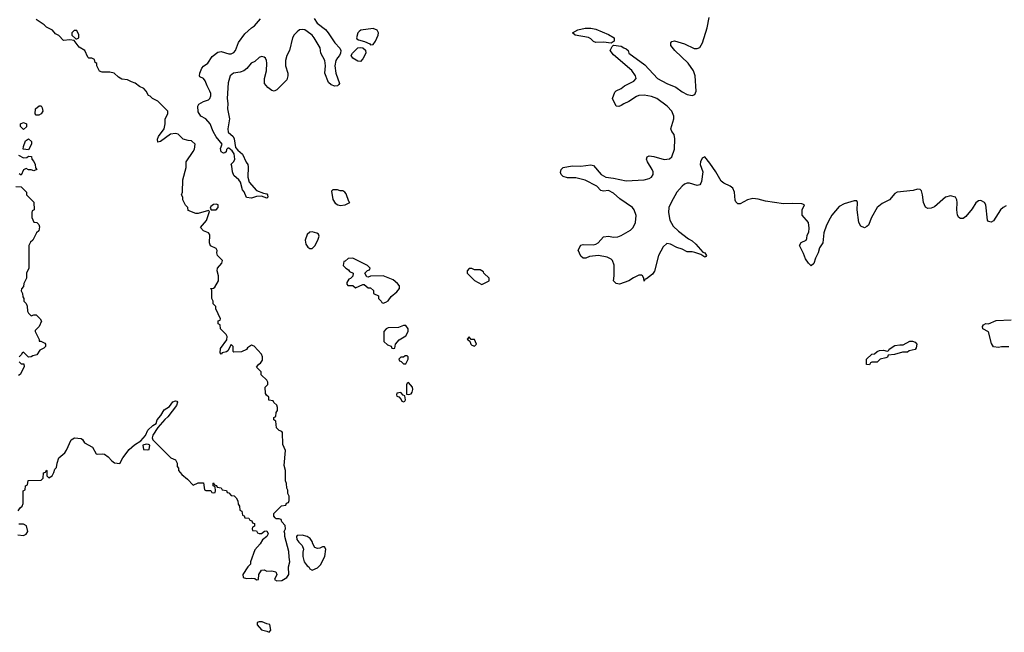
# Model space of a CAD drawing. Header units: inches. Extents: x 2792272 to 2951639, y 860504 to 1033803.
# Tile 130 of 209: x 2843599 to 2851375, y 1013952 to 1018794. Entities that reach past the tile are written whole.
import ezdxf

# ---------------------------------------------------------------- set-up
doc = ezdxf.new("R2010")
doc.units = ezdxf.units.IN
doc.header["$MEASUREMENT"] = 0
doc.layers.add('C8041', color=7, linetype='Continuous')
doc.layers.add('C8051', color=7, linetype='Continuous')

msp = doc.modelspace()

# ---------------------------------------------------------------- linework, layer by layer
at = {"layer": 'C8041', "color": 4}
for points, elevation in [([(2843587.3, 1014912.7), (2843603.1, 1014936.9), (2843618, 1014950), (2843628, 1014970), (2843626, 1015070), (2843642, 1015078), (2843646, 1015110), (2843662, 1015118), (2843667.3, 1015152.7), (2843770, 1015154), (2843786, 1015170), (2843787.3, 1015212.7), (2843802, 1015218), (2843810, 1015234), (2843814, 1015230), (2843814, 1015190), (2843830, 1015174), (2843855.3, 1015190), (2843870, 1015214), (2843878, 1015242), (2843890, 1015254), (2843895.3, 1015290), (2843908.7, 1015331.3), (2843956, 1015370), (2843970, 1015391.3), (2844006.3, 1015473.7), (2844032, 1015488), (2844084, 1015484), (2844096.3, 1015476.3), (2844111, 1015450), (2844174, 1015414), (2844203, 1015363), (2844210, 1015358.8), (2844250, 1015362), (2844270, 1015358.8), (2844298.8, 1015338.8), (2844326.2, 1015306.2), (2844348, 1015292), (2844390, 1015286.8), (2844413.2, 1015330), (2844464.2, 1015395.8), (2844507.2, 1015432.8), (2844555.5, 1015464.5), (2844592.3, 1015507.7), (2844610, 1015550.8), (2844650, 1015586.8), (2844678, 1015602), (2844686, 1015630), (2844714.5, 1015665.5), (2844740.9, 1015710), (2844782.5, 1015737.5), (2844810, 1015773.4), (2844830, 1015781), (2844839.8, 1015779.8), (2844844.7, 1015770), (2844836.7, 1015743.3), (2844770, 1015654), (2844745.2, 1015634.8), (2844691.3, 1015570), (2844651.3, 1015510), (2844644.7, 1015490), (2844650, 1015474), (2844794, 1015330), (2844830, 1015314), (2844842, 1015290), (2844843.6, 1015263.6), (2844854, 1015250), (2844854, 1015230), (2844879.6, 1015199.6), (2844923.6, 1015163.6), (2844970, 1015114), (2845010, 1015134), (2845050, 1015134), (2845058, 1015078), (2845070, 1015074), (2845110, 1015074), (2845118, 1015058), (2845130, 1015054), (2845142, 1015058), (2845146, 1015070), (2845142, 1015102), (2845126, 1015110), (2845126, 1015130), (2845130, 1015134), (2845138, 1015118), (2845152.7, 1015112.7), (2845158, 1015098), (2845190, 1015094), (2845198, 1015078), (2845232.7, 1015072.7), (2845238, 1015058), (2845250, 1015054), (2845270, 1015034), (2845294, 1015030), (2845310, 1015014), (2845322, 1014990), (2845323.6, 1014963.6), (2845334, 1014950), (2845338, 1014918), (2845354, 1014910), (2845358, 1014878), (2845372.7, 1014872.7), (2845378, 1014858), (2845410, 1014854), (2845418, 1014838), (2845432.7, 1014832.7), (2845438, 1014818), (2845452.7, 1014812.7), (2845454, 1014790), (2845438, 1014782), (2845434, 1014770), (2845438, 1014758), (2845470, 1014754), (2845478, 1014738), (2845490, 1014734), (2845510, 1014734), (2845532.7, 1014752.7), (2845550, 1014754), (2845554, 1014750), (2845562, 1014730), (2845551.3, 1014710), (2845518, 1014682), (2845498, 1014650), (2845456.9, 1014603.1), (2845422, 1014510), (2845422, 1014490), (2845402, 1014470), (2845362, 1014410), (2845365.4, 1014385.4), (2845390, 1014378), (2845430, 1014381), (2845456.9, 1014376.9), (2845470, 1014366), (2845486, 1014370), (2845488, 1014410), (2845510, 1014442), (2845530, 1014444.7), (2845550, 1014436), (2845590, 1014438.8), (2845622, 1014430), (2845630.7, 1014409.3), (2845612, 1014370), (2845630, 1014358), (2845670, 1014360.7), (2845710, 1014384.7), (2845724, 1014410), (2845722, 1014470), (2845733.2, 1014510), (2845726.3, 1014546.3), (2845725.2, 1014590), (2845694, 1014710), (2845694, 1014734), (2845688, 1014750), (2845698, 1014770), (2845696.4, 1014796.4), (2845670, 1014826), (2845663.1, 1014843.1), (2845649.2, 1014849.2), (2845626, 1014850), (2845616.4, 1014856.4), (2845606, 1014870), (2845606, 1014890), (2845667.3, 1014952.7), (2845702, 1014958), (2845707.3, 1014972.7), (2845722, 1014978), (2845727.3, 1014992.7), (2845727.3, 1015027.3), (2845718, 1015050), (2845716.4, 1015076.4), (2845708, 1015090), (2845707.3, 1015127.3), (2845698, 1015150), (2845698, 1015230), (2845688, 1015270), (2845698, 1015390), (2845676.4, 1015436.4), (2845675.3, 1015530), (2845670, 1015538), (2845647.3, 1015547.3), (2845627.3, 1015567.3), (2845622, 1015622), (2845606, 1015630), (2845606, 1015650), (2845622, 1015658), (2845626, 1015690), (2845635.3, 1015704.7), (2845635.3, 1015730), (2845630, 1015746), (2845607.3, 1015767.3), (2845602, 1015782), (2845567.3, 1015787.3), (2845566, 1015810), (2845547.3, 1015827.3), (2845540.4, 1015840.4), (2845538, 1015890), (2845558, 1015910), (2845558, 1015930), (2845550, 1015946), (2845507.3, 1015987.3), (2845506, 1016010), (2845468.7, 1016048.7), (2845488, 1016070), (2845502, 1016078), (2845517.2, 1016102.8), (2845517.2, 1016130), (2845509, 1016150), (2845450, 1016213.2), (2845430, 1016222), (2845399.6, 1016200.4), (2845390, 1016186), (2845351.1, 1016168.9), (2845290, 1016166), (2845286, 1016170), (2845286, 1016210), (2845270, 1016226), (2845243.6, 1016176.4), (2845231.3, 1016168.7), (2845199.6, 1016160.4), (2845190, 1016149), (2845182, 1016162), (2845185.6, 1016194.4), (2845236.4, 1016263.6), (2845238, 1016290), (2845230, 1016306), (2845186, 1016350), (2845182, 1016382), (2845166, 1016390), (2845167.3, 1016412.7), (2845182, 1016418), (2845186, 1016430), (2845148.4, 1016508.4), (2845147.3, 1016527.3), (2845128.4, 1016548.4), (2845128, 1016570), (2845118, 1016590), (2845118, 1016658), (2845106, 1016670), (2845130, 1016672), (2845140.4, 1016679.6), (2845168.7, 1016730), (2845169, 1016770), (2845159, 1016810), (2845162, 1016830), (2845196, 1016870), (2845201.2, 1016890), (2845162, 1016930), (2845155.3, 1016950), (2845158, 1016970), (2845150, 1016986), (2845106, 1017006), (2845098, 1017030), (2845102, 1017090), (2845098, 1017098), (2845090, 1017108), (2845050, 1017126), (2845028, 1017150), (2845073.6, 1017206.4), (2845098, 1017278), (2845090, 1017286), (2845010, 1017262), (2844990, 1017262), (2844930, 1017286), (2844926, 1017310), (2844908.4, 1017328.4), (2844888, 1017370), (2844888, 1017390), (2844878, 1017410), (2844886, 1017430), (2844888.4, 1017528.4), (2844914.6, 1017625.4), (2844915.3, 1017670), (2844970, 1017752), (2844979, 1017770), (2844986, 1017810), (2844956.4, 1017836.4), (2844930, 1017838), (2844890, 1017848.7), (2844850, 1017888), (2844830, 1017894), (2844790, 1017888.7), (2844712, 1017830), (2844690, 1017826), (2844688.7, 1017848.7), (2844695.3, 1017870), (2844741.2, 1017930), (2844749, 1017970), (2844749, 1018011), (2844768, 1018050), (2844768, 1018070), (2844689.1, 1018149.1), (2844648, 1018170), (2844630, 1018188), (2844615.3, 1018195.3), (2844597.2, 1018230), (2844579, 1018250), (2844544.5, 1018264.5), (2844510, 1018293.2), (2844481.2, 1018301.2), (2844450, 1018319), (2844404.7, 1018324.7), (2844379, 1018339), (2844346, 1018370), (2844310, 1018378), (2844250, 1018378), (2844230, 1018388), (2844208.4, 1018428.4), (2844207.3, 1018447.3), (2844196.4, 1018456.4), (2844190, 1018478), (2844170, 1018488.7), (2844146, 1018490), (2844138, 1018498), (2844114, 1018550), (2844070, 1018577.2), (2844030, 1018628), (2843994, 1018634), (2843946, 1018630), (2843908.4, 1018668.4), (2843883.1, 1018683.1), (2843858, 1018710), (2843810, 1018735.3), (2843792.5, 1018752.5), (2843730, 1018795.3)], 8), ([(2845924, 1018804), (2845947.3, 1018767.3), (2846015.2, 1018715.2), (2846036.5, 1018690), (2846088.4, 1018610), (2846128.5, 1018568.5), (2846134.4, 1018550), (2846132.2, 1018527.8), (2846124.9, 1018510), (2846107.8, 1018492.2), (2846096.4, 1018470), (2846088.5, 1018430), (2846096, 1018370), (2846124, 1018290), (2846119.3, 1018280.7), (2846108, 1018272), (2846087.5, 1018267.5), (2846058, 1018278), (2846037, 1018297), (2846009.6, 1018370), (2846013.3, 1018430), (2846008.2, 1018470), (2845977.4, 1018530), (2845971.8, 1018571.8), (2845924.7, 1018650), (2845907.8, 1018670), (2845870, 1018701.1), (2845850, 1018712.1), (2845830, 1018716.4), (2845810, 1018712.8), (2845790, 1018698), (2845766.6, 1018673.4), (2845754.6, 1018650), (2845730.4, 1018550), (2845708.5, 1018510), (2845698.7, 1018470), (2845698, 1018430), (2845716.4, 1018370), (2845717.1, 1018350), (2845710, 1018318), (2845630, 1018239.3), (2845610, 1018229.2), (2845590, 1018234.5), (2845557.7, 1018257.7), (2845532, 1018290), (2845533, 1018330), (2845549.6, 1018390), (2845551.2, 1018450), (2845549.5, 1018470), (2845539.5, 1018490), (2845530, 1018498.4), (2845510, 1018502.9), (2845490, 1018493.6), (2845455.8, 1018464.2), (2845428, 1018450), (2845392.8, 1018407.2), (2845370.3, 1018389.7), (2845340.2, 1018379.7), (2845288.2, 1018371.8), (2845260.3, 1018350), (2845245.1, 1018294.9), (2845238.7, 1018170), (2845243.7, 1018130), (2845239.3, 1018090), (2845256.4, 1018010), (2845244, 1017930), (2845244.5, 1017904.5), (2845286, 1017870), (2845292.8, 1017852.8), (2845304.5, 1017784.5), (2845321.6, 1017761.6), (2845359.1, 1017730), (2845387.9, 1017667.9), (2845401, 1017650), (2845404.7, 1017630), (2845401, 1017550), (2845412, 1017510), (2845470, 1017444.7), (2845523.6, 1017423.6), (2845550, 1017418), (2845556, 1017410), (2845558, 1017390), (2845550, 1017382), (2845510, 1017398), (2845470, 1017395.3), (2845430, 1017384), (2845390, 1017388.7), (2845372.7, 1017432.7), (2845359, 1017450), (2845342, 1017510), (2845330, 1017528), (2845290, 1017562), (2845280.9, 1017590), (2845275.3, 1017635.3), (2845269.2, 1017650.8), (2845290, 1017674), (2845298, 1017690), (2845293.2, 1017733.2), (2845276.5, 1017756.5), (2845250, 1017778), (2845242, 1017778), (2845232, 1017768), (2845231, 1017749), (2845218.8, 1017741.2), (2845210, 1017739), (2845189.6, 1017749.6), (2845185.6, 1017774.4), (2845198, 1017810), (2845150, 1017869), (2845126, 1017910), (2845104, 1017970), (2845070, 1018009), (2845028.7, 1018030), (2845010, 1018066), (2845005.2, 1018110), (2845013.2, 1018126.8), (2845050, 1018146.8), (2845090, 1018159.1), (2845100.9, 1018170), (2845107.5, 1018192.5), (2845107.6, 1018210), (2845100.5, 1018230), (2845079.5, 1018270), (2845065.2, 1018310), (2845050, 1018329), (2845023.2, 1018343.2), (2845019, 1018350), (2845020.9, 1018370), (2845037, 1018410), (2845050, 1018427.3), (2845085.2, 1018450), (2845118.3, 1018501.7), (2845164.4, 1018535.6), (2845190, 1018542), (2845250, 1018523.2), (2845270, 1018524), (2845290, 1018534), (2845303.5, 1018550), (2845328, 1018612), (2845378.5, 1018681.5), (2845429.6, 1018730.4), (2845454, 1018746), (2845500.1, 1018799.9)], 4), ([(2850000, 1017226.3), (2849970.5, 1017170), (2849950.6, 1017110), (2849940.7, 1017030), (2849916, 1016990), (2849904.7, 1016950), (2849884.7, 1016910), (2849870, 1016866), (2849850, 1016848), (2849828.9, 1016868.9), (2849804.7, 1016904.7), (2849790, 1016946), (2849758, 1017010), (2849770, 1017032), (2849810, 1017052), (2849816.5, 1017063.5), (2849819, 1017090), (2849830, 1017114), (2849834.8, 1017145.2), (2849829, 1017190), (2849779, 1017250), (2849779, 1017290), (2849798, 1017330), (2849777.2, 1017337.2), (2849701.2, 1017341.2), (2849630, 1017337.6), (2849490, 1017358.3), (2849430, 1017376), (2849390, 1017380.4), (2849346, 1017370), (2849290, 1017339.3), (2849270, 1017339), (2849255.1, 1017355.1), (2849250, 1017368), (2849244.2, 1017430), (2849230, 1017460.9), (2849210, 1017478.9), (2849160.6, 1017500.6), (2849137.8, 1017517.8), (2849097.4, 1017590), (2849050, 1017660.7), (2849010, 1017709.2), (2848990, 1017699), (2848975.5, 1017670), (2848973, 1017650), (2848993, 1017590), (2848984.9, 1017515.1), (2848979.3, 1017500.7), (2848970, 1017489.2), (2848950, 1017484.5), (2848890, 1017502), (2848870, 1017502), (2848850, 1017494), (2848830, 1017477), (2848790, 1017429.3), (2848744.9, 1017350), (2848726, 1017310), (2848723, 1017270), (2848734.8, 1017210), (2848761.1, 1017161.1), (2848801.1, 1017121.1), (2848880.5, 1017060.5), (2848910, 1017044.7), (2848938.5, 1017018.5), (2848995.3, 1016955.3), (2849011, 1016950), (2849022, 1016930), (2849018, 1016922), (2849010, 1016918), (2848979, 1016939), (2848930, 1016954), (2848910, 1016959), (2848870, 1016959), (2848830, 1016981.2), (2848790, 1016993.2), (2848740.1, 1017020.1), (2848710, 1017023.7), (2848681.4, 1016998.6), (2848644.9, 1016930), (2848613.4, 1016806.6), (2848597.1, 1016782.9), (2848550, 1016746), (2848538, 1016742), (2848530, 1016726), (2848528, 1016750), (2848518, 1016770), (2848510, 1016775.3), (2848490, 1016775.3), (2848446.4, 1016753.6), (2848410, 1016728.7), (2848336.9, 1016703.1), (2848310, 1016708), (2848288, 1016730), (2848295.3, 1016770), (2848292.9, 1016852.9), (2848282, 1016890), (2848270, 1016902), (2848237.5, 1016917.5), (2848169.3, 1016929.3), (2848098.8, 1016921.2), (2848070, 1016909), (2848048.9, 1016908.9), (2848030, 1016926), (2848008.9, 1016971.1), (2848030, 1017011.3), (2848050, 1017018), (2848130, 1017014.8), (2848150, 1017018.8), (2848168.7, 1017030), (2848210, 1017078), (2848250, 1017082.8), (2848290, 1017074), (2848323.2, 1017076.8), (2848350, 1017087.3), (2848424, 1017130), (2848445.2, 1017150), (2848462, 1017190), (2848466.6, 1017246.6), (2848451.9, 1017291.9), (2848439, 1017310), (2848338.2, 1017378.2), (2848290, 1017422.7), (2848250, 1017442.7), (2848210, 1017439.5), (2848190, 1017442.7), (2848158, 1017478), (2848065.6, 1017525.6), (2847990, 1017542.7), (2847924.7, 1017544.7), (2847890, 1017555.3), (2847875.3, 1017570), (2847870, 1017586), (2847875.3, 1017610), (2847890, 1017624.7), (2847962, 1017638), (2848030, 1017634.8), (2848110, 1017646), (2848130, 1017641), (2848190.8, 1017570), (2848228.5, 1017548.5), (2848290, 1017542.4), (2848390, 1017519.1), (2848530, 1017528.2), (2848570, 1017539.1), (2848589, 1017550), (2848600.9, 1017570), (2848602, 1017590), (2848595.1, 1017610), (2848556, 1017670), (2848549, 1017690), (2848555.3, 1017710), (2848570, 1017717.3), (2848606.8, 1017713.2), (2848690, 1017688.5), (2848730, 1017694.4), (2848749.5, 1017710), (2848769.7, 1017770), (2848773.1, 1017853.1), (2848767, 1017887), (2848749.2, 1017910), (2848741.2, 1017930), (2848765.6, 1018010), (2848766, 1018030), (2848750, 1018069.4), (2848713.3, 1018110), (2848630, 1018171.3), (2848590, 1018187.6), (2848530, 1018197.6), (2848490, 1018193.6), (2848470, 1018187), (2848410, 1018146), (2848370, 1018129), (2848350, 1018115.3), (2848330, 1018108.7), (2848309.2, 1018109.2), (2848282, 1018170), (2848300.2, 1018219.8), (2848309.1, 1018230.9), (2848350, 1018251), (2848375.3, 1018270), (2848450, 1018307.7), (2848466.6, 1018330), (2848462.9, 1018350), (2848433.1, 1018393.1), (2848290, 1018515.1), (2848261.2, 1018550), (2848278.6, 1018581.4), (2848290, 1018592), (2848350, 1018584.9), (2848370, 1018570.8), (2848390, 1018564), (2848404, 1018550), (2848410.6, 1018530), (2848536.4, 1018436.4), (2848637.3, 1018330), (2848710.8, 1018290), (2848780.2, 1018260.2), (2848830, 1018224.6), (2848870, 1018203.6), (2848910, 1018194.9), (2848930, 1018201.3), (2848942.3, 1018230), (2848933.3, 1018350), (2848920.5, 1018390), (2848878.7, 1018450), (2848772.3, 1018550), (2848741.2, 1018590), (2848741.2, 1018610), (2848750, 1018621), (2848770, 1018626.8), (2848850, 1018603.8), (2848926.8, 1018566.8), (2848950, 1018564.9), (2848970, 1018574), (2848990.9, 1018610), (2849029.7, 1018730), (2849043.5, 1018810)], 4), ([(2843590, 1017722), (2843630, 1017702), (2843656.4, 1017703.6), (2843670, 1017714), (2843692.7, 1017712.7), (2843694, 1017690), (2843712, 1017672), (2843722, 1017650), (2843723.6, 1017623.6), (2843734, 1017610), (2843710, 1017598), (2843690, 1017606), (2843670, 1017606), (2843650, 1017618), (2843630, 1017606), (2843610, 1017566), (2843596.4, 1017576.4)], 8), ([(2843570, 1017474), (2843612, 1017472), (2843654, 1017430), (2843654, 1017410), (2843711.6, 1017351.6), (2843714, 1017290), (2843698, 1017282), (2843694, 1017270), (2843694, 1017230), (2843710, 1017194), (2843734, 1017190), (2843750, 1017174), (2843756.9, 1017156.9), (2843750, 1017126), (2843731.6, 1017108.4), (2843702, 1017050), (2843685.4, 1017034.6), (2843672, 1017010), (2843671.3, 1016830), (2843652, 1016790), (2843652, 1016750), (2843632, 1016710), (2843630, 1016686), (2843612.7, 1016667.3), (2843612, 1016650), (2843622, 1016630), (2843623.6, 1016603.6), (2843632, 1016590), (2843632, 1016570), (2843651.3, 1016550), (2843658, 1016530), (2843662, 1016490), (2843670, 1016474), (2843690, 1016454), (2843710, 1016462), (2843730, 1016462), (2843762, 1016430), (2843772, 1016410), (2843752, 1016370), (2843722, 1016338), (2843722, 1016330), (2843754, 1016266), (2843754, 1016254), (2843766, 1016254), (2843796.9, 1016236.9), (2843802, 1016230), (2843802, 1016210), (2843790, 1016198), (2843758, 1016182), (2843735.3, 1016144.7), (2843703.6, 1016136.4), (2843690, 1016128), (2843670, 1016126), (2843630, 1016166), (2843618, 1016162), (2843612.7, 1016147.3), (2843594, 1016130)], 8), ([(2843594, 1016090), (2843610, 1016074), (2843632.7, 1016072.7), (2843634, 1016050), (2843602, 1015990), (2843590, 1015982)], 8), ([(2843583.6, 1014723.6), (2843630, 1014716), (2843651.7, 1014728.3), (2843664, 1014750), (2843653.6, 1014793.6), (2843630, 1014808), (2843592.7, 1014807.3)], 8)]:
    msp.add_lwpolyline(points, dxfattribs=dict(at, elevation=elevation))
for points, elevation in [([(2844050, 1018708), (2844030, 1018708), (2844012, 1018690), (2844012, 1018670), (2844042, 1018642), (2844050, 1018642), (2844066, 1018650), (2844067.3, 1018672.7)], 8), ([(2846390, 1018724), (2846294, 1018710), (2846279.8, 1018700.2), (2846270.9, 1018689.1), (2846258, 1018650), (2846262.8, 1018642.8), (2846274.8, 1018634.8), (2846322.3, 1018622.3), (2846363.4, 1018603.4), (2846370, 1018596), (2846390, 1018598), (2846410, 1018624.7), (2846429.2, 1018670), (2846432.7, 1018690), (2846422, 1018710)], 8), ([(2848270, 1018608.7), (2848210, 1018617), (2848150, 1018613.2), (2848130, 1018622), (2848110, 1018642), (2848090, 1018654), (2847986, 1018670), (2847966, 1018690), (2848006.8, 1018713.2), (2848065.4, 1018725.4), (2848110, 1018726.8), (2848150, 1018719.1), (2848250, 1018675.5), (2848294.8, 1018650), (2848295.2, 1018624.8)], 4), ([(2846290, 1018462.7), (2846270, 1018467), (2846229, 1018490), (2846217.2, 1018510), (2846227, 1018530), (2846269.4, 1018570), (2846290, 1018573.4), (2846310, 1018570.3), (2846330, 1018552.7), (2846332, 1018530), (2846310, 1018484)], 4), ([(2843730, 1018038), (2843722, 1018050), (2843724, 1018090), (2843752, 1018112), (2843770, 1018114), (2843776.9, 1018096.9), (2843781, 1018070), (2843770, 1018048.7), (2843750, 1018038)], 8), ([(2843630, 1017926), (2843606, 1017950), (2843606, 1017970), (2843630, 1017982), (2843652, 1017970), (2843652, 1017948)], 8), ([(2843670, 1017766), (2843628, 1017770), (2843628.4, 1017791.6), (2843644.7, 1017835.3), (2843670, 1017852), (2843691.3, 1017830), (2843691.3, 1017808.7)], 8), ([(2846110, 1017448.7), (2846072, 1017448), (2846062, 1017438), (2846071.3, 1017371.3), (2846090, 1017344.7), (2846111.1, 1017331.1), (2846130, 1017326), (2846170, 1017331.3), (2846206, 1017350), (2846198, 1017358), (2846176.5, 1017416.5), (2846168, 1017430), (2846150, 1017442), (2846130, 1017442)], 8), ([(2845150, 1017335.3), (2845130, 1017334), (2845110, 1017318), (2845104.7, 1017304.7), (2845112, 1017292), (2845150, 1017292), (2845168, 1017310), (2845166, 1017330)], 8), ([(2845910, 1017117.2), (2845890, 1017114), (2845870, 1017095.3), (2845854.8, 1017050), (2845859.8, 1017019.8), (2845875.3, 1016995.3), (2845890, 1016986), (2845910, 1016986), (2845930, 1017006), (2845955.1, 1017050), (2845964, 1017084), (2845958, 1017098), (2845946.3, 1017106.3)], 8), ([(2846230, 1016908), (2846192.7, 1016907.3), (2846170, 1016886), (2846158, 1016882), (2846154, 1016850), (2846174, 1016830), (2846196.9, 1016816.9), (2846204.7, 1016804.7), (2846234, 1016790), (2846230, 1016766), (2846212.7, 1016747.3), (2846198, 1016742), (2846183.6, 1016716.4), (2846183.6, 1016703.6), (2846190, 1016694), (2846230, 1016694), (2846250, 1016674), (2846310, 1016702), (2846319.6, 1016699.6), (2846350, 1016674), (2846370, 1016674), (2846392.7, 1016652.7), (2846394, 1016630), (2846434, 1016610), (2846434, 1016590), (2846454, 1016570), (2846458, 1016558), (2846470, 1016554), (2846490, 1016562), (2846510, 1016572), (2846533.6, 1016606.4), (2846576.5, 1016643.5), (2846598, 1016670), (2846598, 1016690), (2846582, 1016710), (2846550, 1016739), (2846470, 1016768), (2846370, 1016766), (2846350, 1016758), (2846342, 1016762), (2846326, 1016790), (2846347.3, 1016812.7), (2846362, 1016818), (2846366, 1016830), (2846346, 1016850)], 8), ([(2847170, 1016826), (2847150, 1016826), (2847134, 1016810), (2847134, 1016790), (2847190, 1016732), (2847250, 1016702), (2847306, 1016730), (2847306, 1016750), (2847266, 1016790), (2847262, 1016802), (2847236.4, 1016816.4), (2847190, 1016818)], 8), ([(2846650, 1016378), (2846630, 1016378), (2846590, 1016362), (2846510, 1016358), (2846494, 1016350), (2846474, 1016330), (2846474, 1016250), (2846503.6, 1016223.6), (2846532.7, 1016212.7), (2846538, 1016198), (2846550, 1016194), (2846562, 1016198), (2846566, 1016230), (2846596.4, 1016263.6), (2846650, 1016294), (2846668, 1016330), (2846668, 1016350)], 8), ([(2847150, 1016286), (2847134, 1016270), (2847154, 1016254), (2847162, 1016230), (2847170, 1016222), (2847190, 1016214), (2847206, 1016230), (2847190, 1016266), (2847166, 1016266)], 8), ([(2846658, 1016138), (2846643.6, 1016136.4), (2846630, 1016126), (2846610, 1016126), (2846594, 1016110), (2846598, 1016098), (2846612.7, 1016092.7), (2846630, 1016074), (2846650, 1016074), (2846666, 1016110), (2846666, 1016130)], 8), ([(2846670, 1015926), (2846658, 1015922), (2846652.7, 1015907.3), (2846654, 1015834), (2846670, 1015832), (2846690, 1015838), (2846699, 1015850), (2846704, 1015870), (2846702, 1015890)], 8), ([(2846610, 1015846), (2846578, 1015842), (2846574, 1015830), (2846578, 1015818), (2846592.7, 1015812.7), (2846612.7, 1015792.7), (2846618, 1015778), (2846630, 1015774), (2846642, 1015778), (2846646, 1015790), (2846642, 1015822), (2846627.3, 1015827.3)], 8), ([(2844599, 1015439), (2844572, 1015430), (2844578, 1015398), (2844610, 1015394), (2844622, 1015398), (2844626, 1015430), (2844616.4, 1015436.4)], 8), ([(2845830, 1014719.3), (2845790, 1014718), (2845786, 1014710), (2845786.8, 1014686.8), (2845803.5, 1014663.5), (2845830, 1014638), (2845841, 1014610), (2845835.3, 1014584.7), (2845834.8, 1014550), (2845846, 1014510), (2845870, 1014478), (2845882, 1014470), (2845890, 1014454), (2845910, 1014442), (2845950, 1014462), (2845973.6, 1014486.4), (2846008, 1014550), (2846018, 1014610), (2846007.3, 1014627.3), (2845990, 1014628), (2845970, 1014618), (2845950, 1014615.3), (2845930, 1014622), (2845914, 1014650), (2845909, 1014670), (2845892.3, 1014692.3), (2845870, 1014709)], 8), ([(2845490, 1014035.3), (2845474, 1014030), (2845474, 1014010), (2845510, 1013972), (2845550, 1013962), (2845570, 1013952), (2845582, 1013970), (2845574.6, 1014014.6), (2845550, 1014018), (2845513.6, 1014033.6)], 8)]:
    msp.add_lwpolyline(points, close=True, dxfattribs=dict(at, elevation=elevation))
at = {"layer": 'C8051', "color": 4, "elevation": 4}
for points in [[(2851390, 1017322.4), (2851365.5, 1017310), (2851343.8, 1017290), (2851290, 1017204), (2851270, 1017193.2), (2851250, 1017199), (2851242.7, 1017210), (2851229.6, 1017330), (2851218.4, 1017350), (2851190, 1017363.5), (2851170, 1017361.1), (2851150, 1017347.3), (2851120.5, 1017299.5), (2851070, 1017237.2), (2851050, 1017221.2), (2851030, 1017221.2), (2851015.3, 1017230), (2851005.2, 1017250), (2851000.9, 1017290), (2851003.7, 1017350), (2851000.9, 1017370), (2850989, 1017390), (2850950, 1017401.6), (2850911, 1017390), (2850824.5, 1017315.5), (2850796.9, 1017303.1), (2850770, 1017302), (2850752.9, 1017312.9), (2850736.2, 1017350), (2850729.5, 1017410), (2850720.1, 1017440.1), (2850711.3, 1017451.3), (2850690, 1017453), (2850655.1, 1017444.9), (2850530, 1017431.1), (2850510, 1017419.6), (2850469, 1017371), (2850410, 1017340.7), (2850370.8, 1017310), (2850326, 1017230), (2850302, 1017170), (2850290, 1017158), (2850270, 1017148), (2850243.1, 1017163.1), (2850225.2, 1017190), (2850214, 1017290), (2850216, 1017350), (2850210, 1017362), (2850190, 1017360.9), (2850110, 1017339.1), (2850070, 1017317.4), (2850012.4, 1017250), (2850000, 1017226.3)], [(2851410, 1016208.7), (2851351.6, 1016208.4), (2851330, 1016202), (2851290, 1016208), (2851273.6, 1016233.6), (2851250, 1016326), (2851206, 1016350), (2851202, 1016370), (2851210, 1016382), (2851230, 1016391.3), (2851250, 1016391), (2851310, 1016417.1), (2851430, 1016422)]]:
    msp.add_lwpolyline(points, dxfattribs=at)
msp.add_lwpolyline([(2850310, 1016066), (2850287.3, 1016067.3), (2850286, 1016110), (2850328, 1016150), (2850350, 1016152), (2850370, 1016171), (2850390, 1016178.8), (2850422, 1016182), (2850450, 1016174), (2850462, 1016178), (2850466, 1016190), (2850510, 1016218), (2850550, 1016224.7), (2850576.4, 1016223.6), (2850630, 1016252), (2850650, 1016252), (2850670, 1016244.7), (2850684.7, 1016230), (2850679.6, 1016200.4), (2850670, 1016188), (2850623.6, 1016176.4), (2850610, 1016166), (2850570, 1016166), (2850507.3, 1016147.3), (2850458, 1016142), (2850452.7, 1016127.3), (2850439.6, 1016120.4), (2850394, 1016110), (2850370, 1016086), (2850330, 1016086), (2850318, 1016082)], close=True, dxfattribs=at)

doc.saveas('drawing.dxf')
